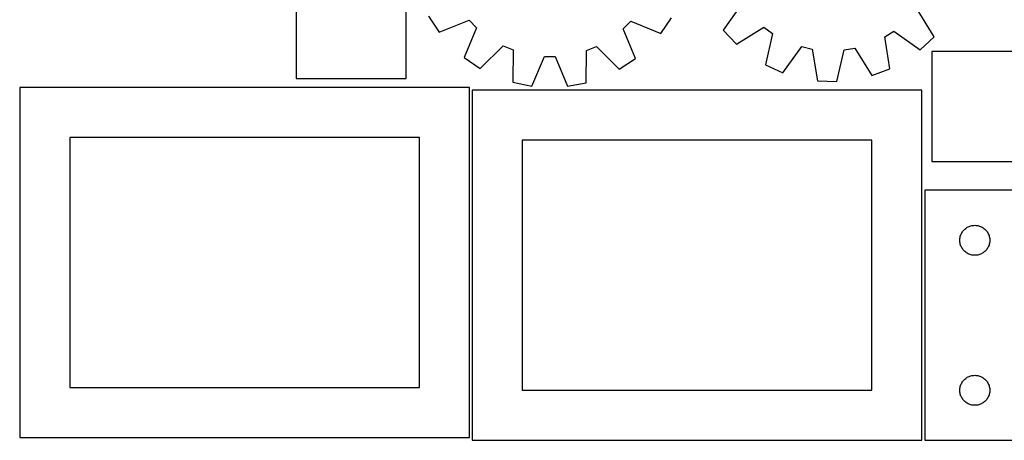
# Model space of a CAD drawing. Header units: millimetres. Extents: x 7 to 1243, y 7 to 1510.
# Tile 1 of 27: x 7 to 597, y 7 to 259. Entities that reach past the tile are written whole.
import ezdxf

# ---------------------------------------------------------------- set-up
doc = ezdxf.new("R2010")
doc.units = ezdxf.units.MM
doc.layers.add('CUT', color=7, linetype='CONTINUOUS', true_color=0x000000)

msp = doc.modelspace()

# ---------------------------------------------------------------- linework, layer by layer
at = {"layer": 'CUT'}
for p, q in [((172.405359, 331.688262), (172.405359, 223.688262)), ((238.405359, 223.688262), (238.405359, 331.688262)), ((439.93662, 268.443731), (428.738326, 252.631058)), ((251.932989, 261.025548), (258.284203, 251.394995)), ((391.229747, 250.592826), (397.696713, 260.146036)), ((555.349939, 248.755814), (545.139669, 265.223747)), ((258.284203, 251.394995), (276.255108, 258.639923)), ((276.255108, 258.639923), (280.774168, 254.065998)), ((368.773651, 253.535026), (373.347576, 258.054085)), ((373.347576, 258.054085), (391.229747, 250.592826)), ((436.642322, 244.227945), (453.110254, 254.438216)), ((453.110254, 254.438216), (458.344673, 250.70411)), ((280.774168, 254.065998), (273.312909, 236.183828)), ((376.01858, 235.56412), (368.773651, 253.535026)), ((428.738326, 252.631058), (436.642322, 244.227945)), ((458.344673, 250.70411), (454.050047, 231.809704)), ((525.681164, 248.64312), (531.134153, 252.050112)), ((528.812219, 229.521433), (525.681164, 248.64312)), ((531.134153, 252.050112), (546.946826, 240.851818)), ((546.946826, 240.851818), (555.349939, 248.755814)), ((282.866119, 229.716862), (296.696556, 243.28747)), ((296.696556, 243.28747), (302.621988, 240.791084)), ((346.767231, 240.52472), (352.722356, 242.949421)), ((352.722356, 242.949421), (366.388027, 229.212906)), ((464.568119, 227.070968), (475.875203, 242.806032)), ((475.875203, 242.806032), (482.140156, 241.359294)), ((302.621988, 240.791084), (302.571894, 221.414812)), ((313.87271, 219.09597), (321.457121, 236.926257)), ((321.457121, 236.926257), (327.886832, 236.887461)), ((327.886832, 236.887461), (335.255529, 218.96695)), ((346.583504, 221.149254), (346.767231, 240.52472)), ((482.140156, 241.359294), (485.403015, 222.259656)), ((496.933883, 221.906727), (501.358718, 240.771065)), ((501.358718, 240.771065), (507.700423, 241.831947)), ((507.700423, 241.831947), (518.024026, 225.434825)), ((661.853177, 239.797886), (553.853177, 239.797886)), ((553.853177, 239.797886), (553.853177, 173.797886)), ((273.312909, 236.183828), (282.866119, 229.716862)), ((366.388027, 229.212906), (376.01858, 235.56412)), ((454.050047, 231.809704), (464.568119, 227.070968)), ((518.024026, 225.434825), (528.812219, 229.521433)), ((172.405359, 223.688262), (238.405359, 223.688262)), ((302.571894, 221.414812), (313.87271, 219.09597)), ((335.255529, 218.96695), (346.583504, 221.149254)), ((485.403015, 222.259656), (496.933883, 221.906727)), ((276.521087, 218.226349), (6.521087, 218.226349)), ((6.521087, 218.226349), (6.521087, 8.226349)), ((276.521087, 8.226349), (276.521087, 218.226349)), ((548.0419, 216.604279), (278.0419, 216.604279)), ((278.0419, 216.604279), (278.0419, 6.604279)), ((548.0419, 6.604279), (548.0419, 216.604279)), ((246.521087, 188.226349), (36.521087, 188.226349)), ((36.521087, 188.226349), (36.521087, 38.226349)), ((246.521087, 38.226349), (246.521087, 188.226349)), ((518.0419, 186.604279), (308.0419, 186.604279)), ((308.0419, 186.604279), (308.0419, 36.604279)), ((518.0419, 36.604279), (518.0419, 186.604279)), ((553.853177, 173.797886), (661.853177, 173.797886)), ((609.741912, 156.568635), (549.741912, 156.568635)), ((549.741912, 156.568635), (549.741912, 6.568635)), ((571.219541, 129.46159), (571.426996, 130.012786)), ((571.426996, 130.012786), (571.670057, 130.549233)), ((571.670057, 130.549233), (571.947683, 131.068635)), ((571.947683, 131.068635), (572.258685, 131.568767)), ((572.258685, 131.568767), (572.601732, 132.047488)), ((572.601732, 132.047488), (572.975354, 132.502747)), ((572.975354, 132.502747), (573.377951, 132.932596)), ((573.377951, 132.932596), (573.8078, 133.335193)), ((573.8078, 133.335193), (574.263059, 133.708815)), ((574.263059, 133.708815), (574.74178, 134.051861)), ((574.74178, 134.051861), (575.241912, 134.362864)), ((575.241912, 134.362864), (575.761314, 134.64049)), ((575.761314, 134.64049), (576.297761, 134.883551)), ((576.297761, 134.883551), (576.848957, 135.091006)), ((576.848957, 135.091006), (577.41254, 135.261967)), ((577.41254, 135.261967), (577.986099, 135.395702)), ((577.986099, 135.395702), (578.567176, 135.491639)), ((578.567176, 135.491639), (579.153284, 135.549365)), ((579.153284, 135.549365), (579.741912, 135.568635)), ((579.741912, 135.568635), (580.33054, 135.549365)), ((580.33054, 135.549365), (580.916648, 135.491639)), ((580.916648, 135.491639), (581.497725, 135.395702)), ((581.497725, 135.395702), (582.071283, 135.261967)), ((582.071283, 135.261967), (582.634867, 135.091006)), ((582.634867, 135.091006), (583.186063, 134.883551)), ((583.186063, 134.883551), (583.72251, 134.64049)), ((583.72251, 134.64049), (584.241912, 134.362864)), ((584.241912, 134.362864), (584.742044, 134.051861)), ((584.742044, 134.051861), (585.220765, 133.708815)), ((585.220765, 133.708815), (585.676024, 133.335193)), ((585.676024, 133.335193), (586.105873, 132.932596)), ((586.105873, 132.932596), (586.50847, 132.502747)), ((586.50847, 132.502747), (586.882092, 132.047488)), ((586.882092, 132.047488), (587.225138, 131.568767)), ((587.225138, 131.568767), (587.536141, 131.068635)), ((587.536141, 131.068635), (587.813767, 130.549233)), ((587.813767, 130.549233), (588.056828, 130.012786)), ((588.056828, 130.012786), (588.264283, 129.46159)), ((570.741912, 126.568635), (570.761182, 127.157263)), ((570.761182, 125.980007), (570.741912, 126.568635)), ((570.761182, 127.157263), (570.818908, 127.743371)), ((570.818908, 125.393899), (570.761182, 125.980007)), ((570.818908, 127.743371), (570.914844, 128.324448)), ((570.914844, 124.812822), (570.818908, 125.393899)), ((570.914844, 128.324448), (571.048579, 128.898006)), ((571.048579, 124.239263), (570.914844, 124.812822)), ((571.048579, 128.898006), (571.219541, 129.46159)), ((571.219541, 123.67568), (571.048579, 124.239263)), ((588.264283, 129.46159), (588.435244, 128.898006)), ((588.435244, 124.239263), (588.264283, 123.67568)), ((588.435244, 128.898006), (588.568979, 128.324448)), ((588.568979, 124.812822), (588.435244, 124.239263)), ((588.568979, 128.324448), (588.664916, 127.743371)), ((588.664916, 125.393899), (588.568979, 124.812822)), ((588.664916, 127.743371), (588.722642, 127.157263)), ((588.722642, 125.980007), (588.664916, 125.393899)), ((588.722642, 127.157263), (588.741912, 126.568635)), ((588.741912, 126.568635), (588.722642, 125.980007)), ((571.426996, 123.124484), (571.219541, 123.67568)), ((571.670057, 122.588037), (571.426996, 123.124484)), ((571.947683, 122.068635), (571.670057, 122.588037)), ((572.258685, 121.568503), (571.947683, 122.068635)), ((572.601732, 121.089782), (572.258685, 121.568503)), ((572.975354, 120.634523), (572.601732, 121.089782)), ((573.377951, 120.204674), (572.975354, 120.634523)), ((573.8078, 119.802077), (573.377951, 120.204674)), ((574.263059, 119.428455), (573.8078, 119.802077)), ((574.74178, 119.085408), (574.263059, 119.428455)), ((575.241912, 118.774406), (574.74178, 119.085408)), ((575.761314, 118.49678), (575.241912, 118.774406)), ((576.297761, 118.253719), (575.761314, 118.49678)), ((576.848957, 118.046264), (576.297761, 118.253719)), ((583.186063, 118.253719), (582.634867, 118.046264)), ((583.72251, 118.49678), (583.186063, 118.253719)), ((584.241912, 118.774406), (583.72251, 118.49678)), ((584.742044, 119.085408), (584.241912, 118.774406)), ((585.220765, 119.428455), (584.742044, 119.085408)), ((585.676024, 119.802077), (585.220765, 119.428455)), ((586.105873, 120.204674), (585.676024, 119.802077)), ((586.50847, 120.634523), (586.105873, 120.204674)), ((586.882092, 121.089782), (586.50847, 120.634523)), ((587.225138, 121.568503), (586.882092, 121.089782)), ((587.536141, 122.068635), (587.225138, 121.568503)), ((587.813767, 122.588037), (587.536141, 122.068635)), ((588.056828, 123.124484), (587.813767, 122.588037)), ((588.264283, 123.67568), (588.056828, 123.124484)), ((577.41254, 117.875302), (576.848957, 118.046264)), ((577.986099, 117.741567), (577.41254, 117.875302)), ((578.567176, 117.645631), (577.986099, 117.741567)), ((579.153284, 117.587905), (578.567176, 117.645631)), ((579.741912, 117.568635), (579.153284, 117.587905)), ((580.33054, 117.587905), (579.741912, 117.568635)), ((580.916648, 117.645631), (580.33054, 117.587905)), ((581.497725, 117.741567), (580.916648, 117.645631)), ((582.071283, 117.875302), (581.497725, 117.741567)), ((582.634867, 118.046264), (582.071283, 117.875302)), ((571.947683, 41.068635), (572.258685, 41.568767)), ((572.258685, 41.568767), (572.601732, 42.047488)), ((572.601732, 42.047488), (572.975354, 42.502747)), ((572.975354, 42.502747), (573.377951, 42.932596)), ((573.377951, 42.932596), (573.8078, 43.335193)), ((573.8078, 43.335193), (574.263059, 43.708815)), ((574.263059, 43.708815), (574.74178, 44.051861)), ((574.74178, 44.051861), (575.241912, 44.362864)), ((575.241912, 44.362864), (575.761314, 44.64049)), ((575.761314, 44.64049), (576.297761, 44.883551)), ((576.297761, 44.883551), (576.848957, 45.091006)), ((576.848957, 45.091006), (577.41254, 45.261967)), ((577.41254, 45.261967), (577.986099, 45.395702)), ((577.986099, 45.395702), (578.567176, 45.491639)), ((578.567176, 45.491639), (579.153284, 45.549365)), ((579.153284, 45.549365), (579.741912, 45.568635)), ((579.741912, 45.568635), (580.33054, 45.549365)), ((580.33054, 45.549365), (580.916648, 45.491639)), ((580.916648, 45.491639), (581.497725, 45.395702)), ((581.497725, 45.395702), (582.071283, 45.261967)), ((582.071283, 45.261967), (582.634867, 45.091006)), ((582.634867, 45.091006), (583.186063, 44.883551)), ((583.186063, 44.883551), (583.72251, 44.64049)), ((583.72251, 44.64049), (584.241912, 44.362864)), ((584.241912, 44.362864), (584.742044, 44.051861)), ((584.742044, 44.051861), (585.220765, 43.708815)), ((585.220765, 43.708815), (585.676024, 43.335193)), ((585.676024, 43.335193), (586.105873, 42.932596)), ((586.105873, 42.932596), (586.50847, 42.502747)), ((586.50847, 42.502747), (586.882092, 42.047488)), ((586.882092, 42.047488), (587.225138, 41.568767)), ((587.225138, 41.568767), (587.536141, 41.068635)), ((36.521087, 38.226349), (246.521087, 38.226349)), ((308.0419, 36.604279), (518.0419, 36.604279)), ((570.741912, 36.568635), (570.761182, 37.157263)), ((570.761182, 35.980007), (570.741912, 36.568635)), ((570.761182, 37.157263), (570.818908, 37.743371)), ((570.818908, 35.393899), (570.761182, 35.980007)), ((570.818908, 37.743371), (570.914844, 38.324448)), ((570.914844, 38.324448), (571.048579, 38.898006)), ((571.048579, 38.898006), (571.219541, 39.46159)), ((571.219541, 39.46159), (571.426996, 40.012786)), ((571.426996, 40.012786), (571.670057, 40.549233)), ((571.670057, 40.549233), (571.947683, 41.068635)), ((587.536141, 41.068635), (587.813767, 40.549233)), ((587.813767, 40.549233), (588.056828, 40.012786)), ((588.056828, 40.012786), (588.264283, 39.46159)), ((588.264283, 39.46159), (588.435244, 38.898006)), ((588.435244, 38.898006), (588.568979, 38.324448)), ((588.568979, 38.324448), (588.664916, 37.743371)), ((588.664916, 37.743371), (588.722642, 37.157263)), ((588.722642, 35.980007), (588.664916, 35.393899)), ((588.722642, 37.157263), (588.741912, 36.568635)), ((588.741912, 36.568635), (588.722642, 35.980007)), ((570.914844, 34.812822), (570.818908, 35.393899)), ((571.048579, 34.239263), (570.914844, 34.812822)), ((571.219541, 33.67568), (571.048579, 34.239263)), ((571.426996, 33.124484), (571.219541, 33.67568)), ((571.670057, 32.588037), (571.426996, 33.124484)), ((571.947683, 32.068635), (571.670057, 32.588037)), ((572.258685, 31.568503), (571.947683, 32.068635)), ((572.601732, 31.089782), (572.258685, 31.568503)), ((572.975354, 30.634523), (572.601732, 31.089782)), ((573.377951, 30.204674), (572.975354, 30.634523)), ((573.8078, 29.802077), (573.377951, 30.204674)), ((574.263059, 29.428455), (573.8078, 29.802077)), ((585.676024, 29.802077), (585.220765, 29.428455)), ((586.105873, 30.204674), (585.676024, 29.802077)), ((586.50847, 30.634523), (586.105873, 30.204674)), ((586.882092, 31.089782), (586.50847, 30.634523)), ((587.225138, 31.568503), (586.882092, 31.089782)), ((587.536141, 32.068635), (587.225138, 31.568503)), ((587.813767, 32.588037), (587.536141, 32.068635)), ((588.056828, 33.124484), (587.813767, 32.588037)), ((588.264283, 33.67568), (588.056828, 33.124484)), ((588.435244, 34.239263), (588.264283, 33.67568)), ((588.568979, 34.812822), (588.435244, 34.239263)), ((588.664916, 35.393899), (588.568979, 34.812822)), ((574.74178, 29.085408), (574.263059, 29.428455)), ((575.241912, 28.774406), (574.74178, 29.085408)), ((575.761314, 28.49678), (575.241912, 28.774406)), ((576.297761, 28.253719), (575.761314, 28.49678)), ((576.848957, 28.046264), (576.297761, 28.253719)), ((577.41254, 27.875302), (576.848957, 28.046264)), ((577.986099, 27.741567), (577.41254, 27.875302)), ((578.567176, 27.645631), (577.986099, 27.741567)), ((579.153284, 27.587905), (578.567176, 27.645631)), ((579.741912, 27.568635), (579.153284, 27.587905)), ((580.33054, 27.587905), (579.741912, 27.568635)), ((580.916648, 27.645631), (580.33054, 27.587905)), ((581.497725, 27.741567), (580.916648, 27.645631)), ((582.071283, 27.875302), (581.497725, 27.741567)), ((582.634867, 28.046264), (582.071283, 27.875302)), ((583.186063, 28.253719), (582.634867, 28.046264)), ((583.72251, 28.49678), (583.186063, 28.253719)), ((584.241912, 28.774406), (583.72251, 28.49678)), ((584.742044, 29.085408), (584.241912, 28.774406)), ((585.220765, 29.428455), (584.742044, 29.085408)), ((6.521087, 8.226349), (276.521087, 8.226349)), ((278.0419, 6.604279), (548.0419, 6.604279)), ((549.741912, 6.568635), (729.741912, 6.568635))]:
    msp.add_line(p, q, dxfattribs=at)

doc.saveas('drawing.dxf')
